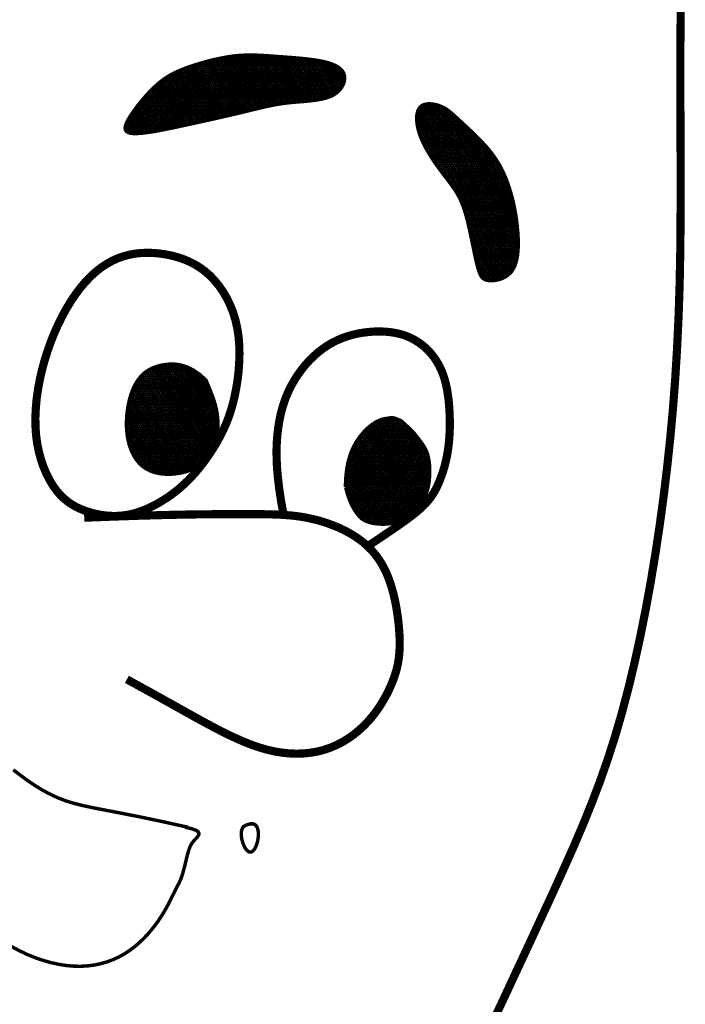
# Model space of a CAD drawing. Extents: x -2.9 to 5.6, y -8 to 3.
# Tile 132 of 140: x 4.283 to 4.47, y -6.162 to -5.885. Entities that reach past the tile are written whole.
import ezdxf

# ---------------------------------------------------------------- set-up
doc = ezdxf.new("R2010")
doc.units = 0
doc.header["$MEASUREMENT"] = 0
doc.layers.add('FACE', color=160, linetype='CONTINUOUS')
pattern_1 = [(360, (2.339882, -8.7632328), (3e-19, 0.00057574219), []), (60, (2.339882, -8.7632328), (-0.00049860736, 0.00028787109), []), (120, (2.339882, -8.7632328), (-0.00049860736, -0.00028787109), [])]

msp = doc.modelspace()

# ---------------------------------------------------------------- hatches: boundary and pattern name
at = {"layer": 'FACE', "linetype": 'Continuous'}
h = msp.add_hatch(dxfattribs=at)
h.set_pattern_fill('NET3', color=5, scale=0.004606, angle=360, style=0)
h.set_pattern_definition(pattern_1)
h.paths.add_polyline_path([(4.42282, -5.94291), (4.42262, -5.94122), (4.42237, -5.93958), (4.42208, -5.93797), (4.42175, -5.9364), (4.42138, -5.93488), (4.42098, -5.9334), (4.42054, -5.93198), (4.42007, -5.93062), (4.41957, -5.92932), (4.41903, -5.92807), (4.41845, -5.92686), (4.41782, -5.92569), (4.41714, -5.92455), (4.4164, -5.92344), (4.4156, -5.92234), (4.41473, -5.92125), (4.41378, -5.92016), (4.41278, -5.91908), (4.41175, -5.91802), (4.4107, -5.91699), (4.40966, -5.91599), (4.40865, -5.91504), (4.40769, -5.91415), (4.4068, -5.91333), (4.40599, -5.91258), (4.40526, -5.9119), (4.40458, -5.91129), (4.40393, -5.91074), (4.4033, -5.91026), (4.40266, -5.90983), (4.402, -5.90946), (4.4013, -5.90913), (4.40055, -5.90885), (4.39976, -5.90863), (4.39895, -5.90849), (4.39815, -5.90842), (4.39738, -5.90846), (4.39666, -5.90861), (4.39602, -5.90888), (4.39548, -5.90929), (4.39506, -5.90985), (4.39475, -5.91054), (4.39456, -5.91135), (4.39447, -5.91227), (4.3945, -5.91326), (4.39462, -5.91432), (4.39484, -5.91543), (4.39516, -5.91657), (4.39557, -5.91773), (4.39606, -5.91889), (4.39661, -5.92006), (4.39723, -5.92122), (4.39788, -5.92236), (4.39858, -5.92348), (4.39929, -5.92457), (4.40002, -5.92562), (4.40075, -5.92663), (4.40147, -5.9276), (4.40218, -5.92853), (4.40287, -5.92944), (4.40354, -5.93032), (4.40418, -5.93119), (4.40479, -5.93204), (4.40536, -5.93289), (4.40588, -5.93374), (4.40637, -5.93461), (4.40682, -5.93552), (4.40724, -5.93649), (4.40764, -5.93753), (4.40802, -5.93867), (4.40839, -5.93992), (4.40876, -5.9413), (4.40912, -5.94282), (4.40948, -5.94445), (4.40984, -5.94614), (4.4102, -5.94784), (4.41054, -5.94952), (4.41088, -5.95112), (4.4112, -5.9526), (4.41151, -5.95391), (4.41181, -5.95502), (4.41211, -5.95593), (4.41243, -5.95667), (4.41279, -5.95724), (4.4132, -5.95767), (4.41367, -5.95797), (4.41424, -5.95817), (4.41491, -5.95827), (4.41569, -5.95829), (4.41656, -5.95822), (4.41748, -5.95804), (4.41843, -5.95774), (4.41935, -5.95731), (4.42023, -5.95672), (4.42102, -5.95597), (4.4217, -5.95503), (4.42223, -5.95391), (4.42262, -5.95261), (4.42289, -5.95118), (4.42305, -5.94964), (4.42311, -5.94801), (4.42308, -5.94632), (4.42298, -5.94461)])
h.paths.add_polyline_path([(4.32904, -5.9145), (4.33127, -5.91402), (4.33348, -5.91353), (4.33565, -5.91305), (4.33777, -5.91258), (4.33983, -5.91211), (4.34181, -5.91166), (4.34372, -5.91121), (4.34553, -5.91078), (4.34724, -5.91036), (4.34886, -5.90996), (4.35042, -5.90959), (4.35193, -5.90924), (4.35342, -5.90892), (4.35492, -5.90863), (4.35642, -5.90839), (4.35797, -5.90818), (4.35958, -5.90802), (4.36121, -5.90788), (4.36285, -5.90775), (4.36446, -5.90759), (4.36602, -5.9074), (4.3675, -5.90715), (4.36887, -5.90683), (4.3701, -5.9064), (4.37117, -5.90586), (4.37207, -5.90521), (4.37281, -5.9045), (4.37339, -5.90373), (4.37381, -5.90293), (4.37407, -5.90212), (4.37418, -5.90133), (4.37414, -5.90058), (4.37394, -5.89988), (4.37359, -5.89924), (4.37309, -5.89866), (4.37244, -5.89813), (4.37163, -5.89766), (4.37068, -5.89724), (4.36957, -5.89686), (4.36831, -5.89654), (4.36691, -5.89626), (4.36538, -5.89602), (4.36376, -5.89581), (4.36207, -5.89563), (4.36034, -5.89548), (4.35861, -5.89534), (4.35689, -5.89521), (4.35522, -5.89509), (4.35362, -5.89497), (4.35207, -5.89486), (4.35057, -5.89477), (4.34909, -5.89471), (4.34763, -5.89468), (4.34615, -5.89471), (4.34464, -5.89479), (4.34309, -5.89493), (4.34149, -5.89515), (4.33985, -5.89544), (4.33819, -5.89578), (4.33653, -5.89617), (4.33489, -5.8966), (4.3333, -5.89705), (4.33177, -5.89753), (4.33032, -5.89801), (4.32898, -5.8985), (4.32773, -5.899), (4.32655, -5.89953), (4.32543, -5.9001), (4.32436, -5.90072), (4.32332, -5.9014), (4.3223, -5.90217), (4.32127, -5.90303), (4.32024, -5.90399), (4.3192, -5.90503), (4.31818, -5.90613), (4.31719, -5.90728), (4.31625, -5.90843), (4.31536, -5.90958), (4.31456, -5.9107), (4.31384, -5.91176), (4.31323, -5.91276), (4.31275, -5.91366), (4.31244, -5.91447), (4.31231, -5.91518), (4.31239, -5.91577), (4.31271, -5.91624), (4.31329, -5.91658), (4.31417, -5.91678), (4.31535, -5.91682), (4.31681, -5.91674), (4.3185, -5.91654), (4.32039, -5.91625), (4.32243, -5.91588), (4.32458, -5.91545), (4.32679, -5.91499)])
h = msp.add_hatch(dxfattribs=at)
h.set_pattern_fill('NET3', color=5, scale=0.004606, angle=360, style=0)
h.set_pattern_definition(pattern_1)
h.paths.add_polyline_path([(4.33507, -5.98629), (4.33548, -5.98723), (4.33589, -5.9882), (4.33629, -5.98919), (4.33667, -5.9902), (4.33704, -5.99119), (4.33737, -5.99217), (4.33766, -5.99313), (4.33791, -5.99404), (4.3381, -5.9949), (4.33824, -5.99572), (4.33834, -5.99648), (4.33841, -5.9972), (4.33844, -5.99788), (4.33845, -5.99851), (4.33845, -5.99911), (4.33843, -5.99966), (4.3384, -6.00018), (4.33836, -6.00067), (4.33831, -6.00113), (4.33826, -6.00158), (4.33818, -6.00201), (4.33809, -6.00244), (4.33797, -6.00287), (4.33784, -6.0033), (4.33768, -6.00374), (4.3375, -6.0042), (4.33731, -6.00466), (4.33709, -6.00512), (4.33687, -6.00558), (4.33663, -6.00604), (4.33639, -6.00649), (4.33615, -6.00694), (4.33591, -6.00737), (4.33566, -6.00778), (4.33542, -6.00818), (4.33518, -6.00855), (4.33494, -6.0089), (4.33471, -6.00922), (4.33448, -6.0095), (4.33425, -6.00974), (4.33403, -6.00994), (4.33382, -6.01011), (4.33359, -6.01025), (4.33337, -6.01038), (4.33313, -6.0105), (4.33289, -6.01061), (4.33262, -6.01073), (4.33234, -6.01087), (4.33204, -6.01102), (4.3317, -6.0112), (4.33134, -6.01139), (4.33093, -6.01158), (4.33048, -6.01178), (4.32997, -6.01197), (4.32941, -6.01216), (4.32879, -6.01234), (4.3281, -6.0125), (4.32736, -6.01263), (4.32657, -6.01274), (4.32574, -6.01282), (4.32489, -6.01286), (4.32402, -6.01286), (4.32314, -6.01281), (4.32228, -6.01271), (4.32142, -6.01256), (4.32059, -6.01235), (4.31978, -6.01207), (4.319, -6.01174), (4.31825, -6.01133), (4.31754, -6.01086), (4.31686, -6.01032), (4.31623, -6.0097), (4.31564, -6.009), (4.31511, -6.00823), (4.31462, -6.0074), (4.31418, -6.00651), (4.3138, -6.00556), (4.31347, -6.00457), (4.3132, -6.00353), (4.31298, -6.00246), (4.31283, -6.00135), (4.31273, -6.00023), (4.31268, -5.99908), (4.31269, -5.99793), (4.31274, -5.99678), (4.31285, -5.99564), (4.31299, -5.99452), (4.31318, -5.99341), (4.31341, -5.99234), (4.31367, -5.9913), (4.31398, -5.99029), (4.31433, -5.98933), (4.31472, -5.98841), (4.31516, -5.98755), (4.31563, -5.98673), (4.31616, -5.98597), (4.31673, -5.98528), (4.31735, -5.98464), (4.31804, -5.98406), (4.31879, -5.98355), (4.31963, -5.98309), (4.32055, -5.9827), (4.32158, -5.98236), (4.3227, -5.98209), (4.32394, -5.98189), (4.32528, -5.98179), (4.32672, -5.98186), (4.32825, -5.98213), (4.32986, -5.98266), (4.33154, -5.9835), (4.33328, -5.98469)])
edge = h.paths.add_edge_path()
edge.add_line((4.37439, -6.01651), (4.37442, -6.01567))
edge.add_line((4.37442, -6.01567), (4.37445, -6.01493))
edge.add_line((4.37445, -6.01493), (4.37449, -6.0143))
edge.add_line((4.37449, -6.0143), (4.37452, -6.01375))
edge.add_line((4.37452, -6.01375), (4.37456, -6.01327))
edge.add_line((4.37456, -6.01327), (4.3746, -6.01285))
edge.add_line((4.3746, -6.01285), (4.37464, -6.01248))
edge.add_line((4.37464, -6.01248), (4.37468, -6.01214))
edge.add_line((4.37468, -6.01214), (4.37472, -6.01182))
edge.add_line((4.37472, -6.01182), (4.37476, -6.01153))
edge.add_line((4.37476, -6.01153), (4.3748, -6.01125))
edge.add_line((4.3748, -6.01125), (4.37484, -6.01098))
edge.add_line((4.37484, -6.01098), (4.37489, -6.01072))
edge.add_line((4.37489, -6.01072), (4.37493, -6.01048))
edge.add_line((4.37493, -6.01048), (4.37498, -6.01024))
edge.add_line((4.37498, -6.01024), (4.37503, -6.01))
edge.add_line((4.37503, -6.01), (4.37507, -6.00977))
edge.add_line((4.37507, -6.00977), (4.37513, -6.00955))
edge.add_line((4.37513, -6.00955), (4.37518, -6.00932))
edge.add_line((4.37518, -6.00932), (4.37523, -6.0091))
edge.add_line((4.37523, -6.0091), (4.37529, -6.00889))
edge.add_line((4.37529, -6.00889), (4.37535, -6.00867))
edge.add_line((4.37535, -6.00867), (4.37541, -6.00846))
edge.add_line((4.37541, -6.00846), (4.37547, -6.00825))
edge.add_line((4.37547, -6.00825), (4.37553, -6.00804))
edge.add_line((4.37553, -6.00804), (4.37559, -6.00784))
edge.add_line((4.37559, -6.00784), (4.37566, -6.00764))
edge.add_line((4.37566, -6.00764), (4.37572, -6.00744))
edge.add_line((4.37572, -6.00744), (4.37579, -6.00725))
edge.add_line((4.37579, -6.00725), (4.37586, -6.00706))
edge.add_line((4.37586, -6.00706), (4.37593, -6.00687))
edge.add_line((4.37593, -6.00687), (4.376, -6.00668))
edge.add_line((4.376, -6.00668), (4.37608, -6.00649))
edge.add_line((4.37608, -6.00649), (4.37615, -6.00631))
edge.add_line((4.37615, -6.00631), (4.37623, -6.00613))
edge.add_line((4.37623, -6.00613), (4.3763, -6.00595))
edge.add_line((4.3763, -6.00595), (4.37638, -6.00578))
edge.add_line((4.37638, -6.00578), (4.37646, -6.00561))
edge.add_line((4.37646, -6.00561), (4.37654, -6.00543))
edge.add_line((4.37654, -6.00543), (4.37662, -6.00527))
edge.add_line((4.37662, -6.00527), (4.37671, -6.0051))
edge.add_line((4.37671, -6.0051), (4.37679, -6.00494))
edge.add_line((4.37679, -6.00494), (4.37687, -6.00477))
edge.add_line((4.37687, -6.00477), (4.37696, -6.00461))
edge.add_line((4.37696, -6.00461), (4.37705, -6.00446))
edge.add_line((4.37705, -6.00446), (4.37713, -6.0043))
edge.add_line((4.37713, -6.0043), (4.37722, -6.00415))
edge.add_line((4.37722, -6.00415), (4.37731, -6.00399))
edge.add_line((4.37731, -6.00399), (4.3774, -6.00384))
edge.add_line((4.3774, -6.00384), (4.37749, -6.0037))
edge.add_line((4.37749, -6.0037), (4.37758, -6.00355))
edge.add_line((4.37758, -6.00355), (4.37768, -6.0034))
edge.add_line((4.37768, -6.0034), (4.37777, -6.00326))
edge.add_line((4.37777, -6.00326), (4.37786, -6.00312))
edge.add_line((4.37786, -6.00312), (4.37796, -6.00298))
edge.add_line((4.37796, -6.00298), (4.37805, -6.00284))
edge.add_line((4.37805, -6.00284), (4.37815, -6.0027))
edge.add_line((4.37815, -6.0027), (4.37825, -6.00257))
edge.add_line((4.37825, -6.00257), (4.37834, -6.00244))
edge.add_line((4.37834, -6.00244), (4.37844, -6.0023))
edge.add_line((4.37844, -6.0023), (4.37854, -6.00217))
edge.add_line((4.37854, -6.00217), (4.37864, -6.00205))
edge.add_line((4.37864, -6.00205), (4.37874, -6.00192))
edge.add_line((4.37874, -6.00192), (4.37884, -6.00179))
edge.add_line((4.37884, -6.00179), (4.37894, -6.00167))
edge.add_line((4.37894, -6.00167), (4.37904, -6.00155))
edge.add_line((4.37904, -6.00155), (4.37914, -6.00143))
edge.add_line((4.37914, -6.00143), (4.37924, -6.00131))
edge.add_line((4.37924, -6.00131), (4.37934, -6.00119))
edge.add_line((4.37934, -6.00119), (4.37945, -6.00107))
edge.add_line((4.37945, -6.00107), (4.37955, -6.00096))
edge.add_line((4.37955, -6.00096), (4.37965, -6.00085))
edge.add_line((4.37965, -6.00085), (4.37976, -6.00073))
edge.add_line((4.37976, -6.00073), (4.37986, -6.00062))
edge.add_line((4.37986, -6.00062), (4.37997, -6.00052))
edge.add_line((4.37997, -6.00052), (4.38007, -6.00041))
edge.add_line((4.38007, -6.00041), (4.38018, -6.00031))
edge.add_line((4.38018, -6.00031), (4.38028, -6.0002))
edge.add_line((4.38028, -6.0002), (4.38039, -6.0001))
edge.add_line((4.38039, -6.0001), (4.38049, -6))
edge.add_line((4.38049, -6), (4.3806, -5.9999))
edge.add_line((4.3806, -5.9999), (4.3807, -5.99981))
edge.add_line((4.3807, -5.99981), (4.38081, -5.99971))
edge.add_line((4.38081, -5.99971), (4.38092, -5.99962))
edge.add_line((4.38092, -5.99962), (4.38102, -5.99953))
edge.add_line((4.38102, -5.99953), (4.38113, -5.99944))
edge.add_line((4.38113, -5.99944), (4.38124, -5.99935))
edge.add_line((4.38124, -5.99935), (4.38134, -5.99926))
edge.add_line((4.38134, -5.99926), (4.38145, -5.99917))
edge.add_line((4.38145, -5.99917), (4.38156, -5.99909))
edge.add_line((4.38156, -5.99909), (4.38167, -5.99901))
edge.add_line((4.38167, -5.99901), (4.38177, -5.99893))
edge.add_line((4.38177, -5.99893), (4.38188, -5.99885))
edge.add_line((4.38188, -5.99885), (4.38199, -5.99877))
edge.add_line((4.38199, -5.99877), (4.38209, -5.9987))
edge.add_line((4.38209, -5.9987), (4.3822, -5.99863))
edge.add_line((4.3822, -5.99863), (4.38231, -5.99855))
edge.add_line((4.38231, -5.99855), (4.38242, -5.99848))
edge.add_line((4.38242, -5.99848), (4.38252, -5.99842))
edge.add_line((4.38252, -5.99842), (4.38263, -5.99835))
edge.add_line((4.38263, -5.99835), (4.38274, -5.99829))
edge.add_line((4.38274, -5.99829), (4.38284, -5.99822))
edge.add_line((4.38284, -5.99822), (4.38295, -5.99816))
edge.add_line((4.38295, -5.99816), (4.38306, -5.9981))
edge.add_line((4.38306, -5.9981), (4.38316, -5.99804))
edge.add_line((4.38316, -5.99804), (4.38327, -5.99799))
edge.add_line((4.38327, -5.99799), (4.38337, -5.99793))
edge.add_line((4.38337, -5.99793), (4.38348, -5.99788))
edge.add_line((4.38348, -5.99788), (4.38358, -5.99783))
edge.add_line((4.38358, -5.99783), (4.38369, -5.99778))
edge.add_line((4.38369, -5.99778), (4.38379, -5.99773))
edge.add_line((4.38379, -5.99773), (4.38389, -5.99769))
edge.add_line((4.38389, -5.99769), (4.384, -5.99764))
edge.add_line((4.384, -5.99764), (4.3841, -5.9976))
edge.add_line((4.3841, -5.9976), (4.3842, -5.99756))
edge.add_line((4.3842, -5.99756), (4.38431, -5.99752))
edge.add_line((4.38431, -5.99752), (4.38441, -5.99749))
edge.add_line((4.38441, -5.99749), (4.38451, -5.99745))
edge.add_line((4.38451, -5.99745), (4.38461, -5.99742))
edge.add_line((4.38461, -5.99742), (4.38471, -5.99739))
edge.add_line((4.38471, -5.99739), (4.38481, -5.99736))
edge.add_line((4.38481, -5.99736), (4.38491, -5.99733))
edge.add_line((4.38491, -5.99733), (4.38501, -5.9973))
edge.add_line((4.38501, -5.9973), (4.38511, -5.99728))
edge.add_line((4.38511, -5.99728), (4.38521, -5.99726))
edge.add_line((4.38521, -5.99726), (4.38531, -5.99724))
edge.add_line((4.38531, -5.99724), (4.3854, -5.99722))
edge.add_line((4.3854, -5.99722), (4.3855, -5.9972))
edge.add_line((4.3855, -5.9972), (4.3856, -5.99718))
edge.add_line((4.3856, -5.99718), (4.38569, -5.99717))
edge.add_line((4.38569, -5.99717), (4.38579, -5.99715))
edge.add_line((4.38579, -5.99715), (4.38588, -5.99714))
edge.add_line((4.38588, -5.99714), (4.38597, -5.99713))
edge.add_line((4.38597, -5.99713), (4.38607, -5.99711))
edge.add_line((4.38607, -5.99711), (4.38616, -5.9971))
edge.add_line((4.38616, -5.9971), (4.38625, -5.99709))
edge.add_line((4.38625, -5.99709), (4.38633, -5.99707))
edge.add_line((4.38633, -5.99707), (4.38642, -5.99705))
edge.add_line((4.38642, -5.99705), (4.38651, -5.99704))
edge.add_line((4.38651, -5.99704), (4.38659, -5.99702))
edge.add_line((4.38659, -5.99702), (4.38668, -5.997))
edge.add_line((4.38668, -5.997), (4.38677, -5.99699))
edge.add_line((4.38677, -5.99699), (4.38685, -5.99698))
edge.add_line((4.38685, -5.99698), (4.38694, -5.99696))
edge.add_line((4.38694, -5.99696), (4.38702, -5.99696))
edge.add_line((4.38702, -5.99696), (4.38711, -5.99695))
edge.add_line((4.38711, -5.99695), (4.3872, -5.99695))
edge.add_line((4.3872, -5.99695), (4.38729, -5.99694))
edge.add_line((4.38729, -5.99694), (4.38738, -5.99694))
edge.add_line((4.38738, -5.99694), (4.38747, -5.99695))
edge.add_line((4.38747, -5.99695), (4.38756, -5.99695))
edge.add_line((4.38756, -5.99695), (4.38765, -5.99696))
edge.add_line((4.38765, -5.99696), (4.38774, -5.99696))
edge.add_line((4.38774, -5.99696), (4.38784, -5.99697))
edge.add_line((4.38784, -5.99697), (4.38793, -5.99699))
edge.add_line((4.38793, -5.99699), (4.38802, -5.997))
edge.add_line((4.38802, -5.997), (4.38811, -5.99701))
edge.add_line((4.38811, -5.99701), (4.3882, -5.99703))
edge.add_line((4.3882, -5.99703), (4.38828, -5.99705))
edge.add_line((4.38828, -5.99705), (4.38836, -5.99707))
edge.add_line((4.38836, -5.99707), (4.38844, -5.9971))
edge.add_line((4.38844, -5.9971), (4.38851, -5.99713))
edge.add_line((4.38851, -5.99713), (4.38858, -5.99716))
edge.add_line((4.38858, -5.99716), (4.38865, -5.99719))
edge.add_line((4.38865, -5.99719), (4.38872, -5.99722))
edge.add_line((4.38872, -5.99722), (4.38878, -5.99725))
edge.add_line((4.38878, -5.99725), (4.38885, -5.99728))
edge.add_line((4.38885, -5.99728), (4.38891, -5.9973))
edge.add_line((4.38891, -5.9973), (4.38898, -5.99733))
edge.add_line((4.38898, -5.99733), (4.38904, -5.99736))
edge.add_line((4.38904, -5.99736), (4.38911, -5.99738))
edge.add_line((4.38911, -5.99738), (4.38918, -5.9974))
edge.add_line((4.38918, -5.9974), (4.38925, -5.99743))
edge.add_line((4.38925, -5.99743), (4.38932, -5.99746))
edge.add_line((4.38932, -5.99746), (4.38939, -5.99748))
edge.add_line((4.38939, -5.99748), (4.38947, -5.99751))
edge.add_line((4.38947, -5.99751), (4.38955, -5.99755))
edge.add_line((4.38955, -5.99755), (4.38962, -5.99758))
edge.add_line((4.38962, -5.99758), (4.3897, -5.99762))
edge.add_line((4.3897, -5.99762), (4.38978, -5.99766))
edge.add_line((4.38978, -5.99766), (4.38986, -5.9977))
edge.add_line((4.38986, -5.9977), (4.38994, -5.99774))
edge.add_line((4.38994, -5.99774), (4.39002, -5.99779))
edge.add_line((4.39002, -5.99779), (4.3901, -5.99784))
edge.add_line((4.3901, -5.99784), (4.39018, -5.99789))
edge.add_line((4.39018, -5.99789), (4.39026, -5.99795))
edge.add_line((4.39026, -5.99795), (4.39033, -5.99801))
edge.add_line((4.39033, -5.99801), (4.39041, -5.99806))
edge.add_line((4.39041, -5.99806), (4.39048, -5.99812))
edge.add_line((4.39048, -5.99812), (4.39055, -5.99818))
edge.add_line((4.39055, -5.99818), (4.39062, -5.99825))
edge.add_line((4.39062, -5.99825), (4.39069, -5.99831))
edge.add_line((4.39069, -5.99831), (4.39076, -5.99837))
edge.add_line((4.39076, -5.99837), (4.39083, -5.99843))
edge.add_line((4.39083, -5.99843), (4.39089, -5.99849))
edge.add_line((4.39089, -5.99849), (4.39096, -5.99856))
edge.add_line((4.39096, -5.99856), (4.39103, -5.99862))
edge.add_line((4.39103, -5.99862), (4.39109, -5.99868))
edge.add_line((4.39109, -5.99868), (4.39116, -5.99875))
edge.add_line((4.39116, -5.99875), (4.39123, -5.99882))
edge.add_line((4.39123, -5.99882), (4.39131, -5.99889))
edge.add_line((4.39131, -5.99889), (4.39138, -5.99896))
edge.add_line((4.39138, -5.99896), (4.39146, -5.99904))
edge.add_line((4.39146, -5.99904), (4.39155, -5.99912))
edge.add_line((4.39155, -5.99912), (4.39165, -5.9992))
edge.add_line((4.39165, -5.9992), (4.39175, -5.9993))
edge.add_line((4.39175, -5.9993), (4.39187, -5.9994))
edge.add_line((4.39187, -5.9994), (4.39199, -5.99951))
edge.add_line((4.39199, -5.99951), (4.39213, -5.99963))
edge.add_line((4.39213, -5.99963), (4.39227, -5.99976))
edge.add_line((4.39227, -5.99976), (4.39243, -5.99991))
edge.add_line((4.39243, -5.99991), (4.39259, -6.00006))
edge.add_line((4.39259, -6.00006), (4.39276, -6.00022))
edge.add_line((4.39276, -6.00022), (4.39294, -6.00039))
edge.add_line((4.39294, -6.00039), (4.39312, -6.00058))
edge.add_line((4.39312, -6.00058), (4.3933, -6.00077))
edge.add_line((4.3933, -6.00077), (4.39348, -6.00097))
edge.add_line((4.39348, -6.00097), (4.39367, -6.00118))
edge.add_line((4.39367, -6.00118), (4.39386, -6.00141))
edge.add_line((4.39386, -6.00141), (4.39405, -6.00165))
edge.add_line((4.39405, -6.00165), (4.39426, -6.0019))
edge.add_line((4.39426, -6.0019), (4.39447, -6.00217))
edge.add_line((4.39447, -6.00217), (4.39469, -6.00246))
edge.add_line((4.39469, -6.00246), (4.39492, -6.00276))
edge.add_line((4.39492, -6.00276), (4.39517, -6.00308))
edge.add_line((4.39517, -6.00308), (4.39542, -6.00342))
edge.add_line((4.39542, -6.00342), (4.39568, -6.00377))
edge.add_line((4.39568, -6.00377), (4.39594, -6.00413))
edge.add_line((4.39594, -6.00413), (4.39619, -6.0045))
edge.add_line((4.39619, -6.0045), (4.39643, -6.00487))
edge.add_line((4.39643, -6.00487), (4.39666, -6.00524))
edge.add_line((4.39666, -6.00524), (4.39686, -6.00561))
edge.add_line((4.39686, -6.00561), (4.39705, -6.00597))
edge.add_line((4.39705, -6.00597), (4.39721, -6.00633))
edge.add_line((4.39721, -6.00633), (4.39735, -6.00669))
edge.add_line((4.39735, -6.00669), (4.39747, -6.00704))
edge.add_line((4.39747, -6.00704), (4.39758, -6.00739))
edge.add_line((4.39758, -6.00739), (4.39768, -6.00775))
edge.add_line((4.39768, -6.00775), (4.39776, -6.00811))
edge.add_line((4.39776, -6.00811), (4.39784, -6.00847))
edge.add_line((4.39784, -6.00847), (4.39791, -6.00884))
edge.add_line((4.39791, -6.00884), (4.39797, -6.00922))
edge.add_line((4.39797, -6.00922), (4.39803, -6.00961))
edge.add_line((4.39803, -6.00961), (4.39807, -6.01002))
edge.add_line((4.39807, -6.01002), (4.39811, -6.01045))
edge.add_line((4.39811, -6.01045), (4.39814, -6.01091))
edge.add_line((4.39814, -6.01091), (4.39816, -6.01139))
edge.add_line((4.39816, -6.01139), (4.39816, -6.01191))
edge.add_line((4.39816, -6.01191), (4.39816, -6.01247))
edge.add_line((4.39816, -6.01247), (4.39814, -6.01305))
edge.add_line((4.39814, -6.01305), (4.3981, -6.01365))
edge.add_line((4.3981, -6.01365), (4.39805, -6.01428))
edge.add_line((4.39805, -6.01428), (4.39798, -6.01491))
edge.add_line((4.39798, -6.01491), (4.39789, -6.01554))
edge.add_line((4.39789, -6.01554), (4.39778, -6.01617))
edge.add_line((4.39778, -6.01617), (4.39764, -6.01679))
edge.add_line((4.39764, -6.01679), (4.39748, -6.01739))
edge.add_line((4.39748, -6.01739), (4.3973, -6.01797))
edge.add_line((4.3973, -6.01797), (4.39709, -6.01853))
edge.add_line((4.39709, -6.01853), (4.39686, -6.01907))
edge.add_line((4.39686, -6.01907), (4.39661, -6.01959))
edge.add_line((4.39661, -6.01959), (4.39633, -6.02008))
edge.add_line((4.39633, -6.02008), (4.39602, -6.02056))
edge.add_line((4.39602, -6.02056), (4.39569, -6.02101))
edge.add_line((4.39569, -6.02101), (4.39534, -6.02144))
edge.add_line((4.39534, -6.02144), (4.39496, -6.02184))
edge.add_line((4.39496, -6.02184), (4.39457, -6.02223))
edge.add_line((4.39457, -6.02223), (4.39416, -6.0226))
edge.add_line((4.39416, -6.0226), (4.39374, -6.02296))
edge.add_line((4.39374, -6.02296), (4.39331, -6.02331))
edge.add_line((4.39331, -6.02331), (4.39288, -6.02366))
edge.add_line((4.39288, -6.02366), (4.39244, -6.024))
edge.add_line((4.39244, -6.024), (4.392, -6.02434))
edge.add_line((4.392, -6.02434), (4.39156, -6.02467))
edge.add_line((4.39156, -6.02467), (4.39111, -6.025))
edge.add_line((4.39111, -6.025), (4.39066, -6.02531))
edge.add_line((4.39066, -6.02531), (4.3902, -6.02561))
edge.add_line((4.3902, -6.02561), (4.38972, -6.02588))
edge.add_line((4.38972, -6.02588), (4.38924, -6.02612))
edge.add_line((4.38924, -6.02612), (4.38873, -6.02634))
edge.add_line((4.38873, -6.02634), (4.38821, -6.02651))
edge.add_line((4.38821, -6.02651), (4.38768, -6.02666))
edge.add_line((4.38768, -6.02666), (4.38713, -6.02677))
edge.add_line((4.38713, -6.02677), (4.38657, -6.02685))
edge.add_line((4.38657, -6.02685), (4.38601, -6.0269))
edge.add_line((4.38601, -6.0269), (4.38544, -6.02693))
edge.add_line((4.38544, -6.02693), (4.38487, -6.02694))
edge.add_line((4.38487, -6.02694), (4.38431, -6.02692))
edge.add_line((4.38431, -6.02692), (4.38375, -6.02689))
edge.add_line((4.38375, -6.02689), (4.38321, -6.02684))
edge.add_line((4.38321, -6.02684), (4.38267, -6.02677))
edge.add_line((4.38267, -6.02677), (4.38215, -6.02668))
edge.add_line((4.38215, -6.02668), (4.38165, -6.02657))
edge.add_line((4.38165, -6.02657), (4.38116, -6.02645))
edge.add_line((4.38116, -6.02645), (4.38071, -6.0263))
edge.add_line((4.38071, -6.0263), (4.38028, -6.02614))
edge.add_line((4.38028, -6.02614), (4.37988, -6.02596))
edge.add_line((4.37988, -6.02596), (4.3795, -6.02576))
edge.add_line((4.3795, -6.02576), (4.37914, -6.02552))
edge.add_line((4.37914, -6.02552), (4.3788, -6.02524))
edge.add_line((4.3788, -6.02524), (4.37846, -6.02493))
edge.add_line((4.37846, -6.02493), (4.37812, -6.02456))
edge.add_line((4.37812, -6.02456), (4.37777, -6.02413))
edge.add_line((4.37777, -6.02413), (4.37742, -6.02364))
edge.add_line((4.37742, -6.02364), (4.37704, -6.02308))
edge.add_line((4.37704, -6.02308), (4.37666, -6.02244))
edge.add_line((4.37666, -6.02244), (4.37627, -6.02172))
edge.add_line((4.37627, -6.02172), (4.37588, -6.02091))
edge.add_line((4.37588, -6.02091), (4.3755, -6.02))
edge.add_line((4.3755, -6.02), (4.37514, -6.01898))
edge.add_line((4.37514, -6.01898), (4.3748, -6.01784))
edge.add_line((4.3748, -6.01784), (4.37449, -6.01659))

# ---------------------------------------------------------------- linework, layer by layer
at = {"layer": 'FACE', "color": 5}
for points, const_width in [([(4.46903, -5.87539), (4.46887, -5.88387), (4.46879, -5.89273), (4.46878, -5.90192), (4.46881, -5.91135), (4.46885, -5.92093), (4.46887, -5.9306), (4.46885, -5.94025), (4.46877, -5.94982), (4.46859, -5.95921), (4.46829, -5.96836), (4.46787, -5.97728), (4.46734, -5.98599), (4.46669, -5.99452), (4.46592, -6.00288), (4.46504, -6.01112), (4.46406, -6.01924), (4.46296, -6.02728), (4.46176, -6.03524), (4.46046, -6.04312), (4.45904, -6.05088), (4.45753, -6.05848), (4.4559, -6.0659), (4.45417, -6.07312), (4.45233, -6.08008), (4.45039, -6.08678), (4.44833, -6.09319), (4.44616, -6.0994), (4.44385, -6.10548), (4.4414, -6.11155), (4.43878, -6.11769), (4.43598, -6.12399), (4.433, -6.13056), (4.4298, -6.13747), (4.42642, -6.14477), (4.42296, -6.15221), (4.41957, -6.15947), (4.4164, -6.16626)], 0.0023), ([(4.35696, -6.02432), (4.35627, -6.02047), (4.35574, -6.01699), (4.35537, -6.01384), (4.35512, -6.011), (4.355, -6.00841), (4.35498, -6.00602), (4.35506, -6.00381), (4.35522, -6.00173), (4.35546, -5.99973), (4.35577, -5.99782), (4.35615, -5.99597), (4.35661, -5.9942), (4.35715, -5.99249), (4.35776, -5.99084), (4.35846, -5.98925), (4.35924, -5.9877), (4.3601, -5.9862), (4.36104, -5.98474), (4.36206, -5.98335), (4.36313, -5.98202), (4.36427, -5.98076), (4.36546, -5.97959), (4.36669, -5.9785), (4.36797, -5.97751), (4.36928, -5.97661), (4.37062, -5.97582), (4.372, -5.97512), (4.3734, -5.97452), (4.37484, -5.974), (4.37631, -5.97357), (4.37781, -5.97322), (4.37933, -5.97295), (4.38089, -5.97276), (4.38246, -5.97264), (4.38403, -5.97261), (4.3856, -5.97266), (4.38714, -5.97281), (4.38866, -5.97306), (4.39012, -5.97342), (4.39153, -5.97388), (4.39287, -5.97445), (4.39413, -5.97513), (4.39532, -5.9759), (4.39644, -5.97676), (4.39747, -5.9777), (4.39841, -5.97871), (4.39928, -5.97978), (4.40005, -5.98091), (4.40073, -5.98209), (4.40133, -5.98331), (4.40185, -5.98458), (4.40229, -5.9859), (4.40267, -5.98728), (4.40299, -5.98871), (4.40324, -5.9902), (4.40345, -5.99174), (4.40361, -5.99335), (4.40372, -5.99499), (4.40379, -5.99667), (4.40382, -5.99835), (4.4038, -6.00003), (4.40373, -6.00168), (4.40362, -6.00329), (4.40346, -6.00484), (4.40325, -6.00632), (4.40301, -6.00772), (4.40273, -6.00906), (4.40241, -6.01033), (4.40206, -6.01155), (4.40169, -6.0127), (4.40129, -6.01381), (4.40088, -6.01486), (4.40044, -6.01587), (4.39998, -6.01685), (4.39946, -6.01779), (4.39889, -6.01872), (4.39823, -6.01965), (4.39748, -6.02057), (4.39662, -6.02151), (4.39563, -6.02246), (4.39449, -6.02345), (4.39319, -6.0245), (4.3917, -6.02562), (4.39, -6.02683), (4.38806, -6.02818), (4.38588, -6.02966), (4.38341, -6.03132), (4.38065, -6.03316)], 0.0023), ([(4.33507, -5.98629), (4.33548, -5.98723), (4.33589, -5.9882), (4.33629, -5.98919), (4.33667, -5.9902), (4.33704, -5.99119), (4.33737, -5.99217), (4.33766, -5.99313), (4.33791, -5.99404), (4.3381, -5.9949), (4.33824, -5.99572), (4.33834, -5.99648), (4.33841, -5.9972), (4.33844, -5.99788), (4.33845, -5.99851), (4.33845, -5.99911), (4.33843, -5.99966), (4.3384, -6.00018), (4.33836, -6.00067), (4.33831, -6.00113), (4.33826, -6.00158), (4.33818, -6.00201), (4.33809, -6.00244), (4.33797, -6.00287), (4.33784, -6.0033), (4.33768, -6.00374), (4.3375, -6.0042), (4.33731, -6.00466), (4.33709, -6.00512), (4.33687, -6.00558), (4.33663, -6.00604), (4.33639, -6.00649), (4.33615, -6.00694), (4.33591, -6.00737), (4.33566, -6.00778), (4.33542, -6.00818), (4.33518, -6.00855), (4.33494, -6.0089), (4.33471, -6.00922), (4.33448, -6.0095), (4.33425, -6.00974), (4.33403, -6.00994), (4.33382, -6.01011), (4.33359, -6.01025), (4.33337, -6.01038), (4.33313, -6.0105), (4.33289, -6.01061), (4.33262, -6.01073), (4.33234, -6.01087), (4.33204, -6.01102), (4.3317, -6.0112), (4.33134, -6.01139), (4.33093, -6.01158), (4.33048, -6.01178), (4.32997, -6.01197), (4.32941, -6.01216), (4.32879, -6.01234), (4.3281, -6.0125), (4.32736, -6.01263), (4.32657, -6.01274), (4.32574, -6.01282), (4.32489, -6.01286), (4.32402, -6.01286), (4.32314, -6.01281), (4.32228, -6.01271), (4.32142, -6.01256), (4.32059, -6.01235), (4.31978, -6.01207), (4.319, -6.01174), (4.31825, -6.01133), (4.31754, -6.01086), (4.31686, -6.01032), (4.31623, -6.0097), (4.31564, -6.009), (4.31511, -6.00823), (4.31462, -6.0074), (4.31418, -6.00651), (4.3138, -6.00556), (4.31347, -6.00457), (4.3132, -6.00353), (4.31298, -6.00246), (4.31283, -6.00135), (4.31273, -6.00023), (4.31268, -5.99908), (4.31269, -5.99793), (4.31274, -5.99678), (4.31285, -5.99564), (4.31299, -5.99452), (4.31318, -5.99341), (4.31341, -5.99234), (4.31367, -5.9913), (4.31398, -5.99029), (4.31433, -5.98933), (4.31472, -5.98841), (4.31516, -5.98755), (4.31563, -5.98673), (4.31616, -5.98597), (4.31673, -5.98528), (4.31735, -5.98464), (4.31804, -5.98406), (4.31879, -5.98355), (4.31963, -5.98309), (4.32055, -5.9827), (4.32158, -5.98236), (4.3227, -5.98209), (4.32394, -5.98189), (4.32528, -5.98179), (4.32672, -5.98186), (4.32825, -5.98213), (4.32986, -5.98266), (4.33154, -5.9835), (4.33328, -5.98469), (4.33507, -5.98629)], 0.000969), ([(4.37439, -6.01651), (4.37442, -6.01567), (4.37445, -6.01493), (4.37449, -6.0143), (4.37452, -6.01375), (4.37456, -6.01327), (4.3746, -6.01285), (4.37464, -6.01248), (4.37468, -6.01214), (4.37472, -6.01182), (4.37476, -6.01153), (4.3748, -6.01125), (4.37484, -6.01098), (4.37489, -6.01072), (4.37493, -6.01048), (4.37498, -6.01024), (4.37503, -6.01), (4.37507, -6.00977), (4.37513, -6.00955), (4.37518, -6.00932), (4.37523, -6.0091), (4.37529, -6.00889), (4.37535, -6.00867), (4.37541, -6.00846), (4.37547, -6.00825), (4.37553, -6.00804), (4.37559, -6.00784), (4.37566, -6.00764), (4.37572, -6.00744), (4.37579, -6.00725), (4.37586, -6.00706), (4.37593, -6.00687), (4.376, -6.00668), (4.37608, -6.00649), (4.37615, -6.00631), (4.37623, -6.00613), (4.3763, -6.00595), (4.37638, -6.00578), (4.37646, -6.00561), (4.37654, -6.00543), (4.37662, -6.00527), (4.37671, -6.0051), (4.37679, -6.00494), (4.37687, -6.00477), (4.37696, -6.00461), (4.37705, -6.00446), (4.37713, -6.0043), (4.37722, -6.00415), (4.37731, -6.00399), (4.3774, -6.00384), (4.37749, -6.0037), (4.37758, -6.00355), (4.37768, -6.0034), (4.37777, -6.00326), (4.37786, -6.00312), (4.37796, -6.00298), (4.37805, -6.00284), (4.37815, -6.0027), (4.37825, -6.00257), (4.37834, -6.00244), (4.37844, -6.0023), (4.37854, -6.00217), (4.37864, -6.00205), (4.37874, -6.00192), (4.37884, -6.00179), (4.37894, -6.00167), (4.37904, -6.00155), (4.37914, -6.00143), (4.37924, -6.00131), (4.37934, -6.00119), (4.37945, -6.00107), (4.37955, -6.00096), (4.37965, -6.00085), (4.37976, -6.00073), (4.37986, -6.00062), (4.37997, -6.00052), (4.38007, -6.00041), (4.38018, -6.00031), (4.38028, -6.0002), (4.38039, -6.0001), (4.38049, -6), (4.3806, -5.9999), (4.3807, -5.99981), (4.38081, -5.99971), (4.38092, -5.99962), (4.38102, -5.99953), (4.38113, -5.99944), (4.38124, -5.99935), (4.38134, -5.99926), (4.38145, -5.99917), (4.38156, -5.99909), (4.38167, -5.99901), (4.38177, -5.99893), (4.38188, -5.99885), (4.38199, -5.99877), (4.38209, -5.9987), (4.3822, -5.99863), (4.38231, -5.99855), (4.38242, -5.99848), (4.38252, -5.99842), (4.38263, -5.99835), (4.38274, -5.99829), (4.38284, -5.99822), (4.38295, -5.99816), (4.38306, -5.9981), (4.38316, -5.99804), (4.38327, -5.99799), (4.38337, -5.99793), (4.38348, -5.99788), (4.38358, -5.99783), (4.38369, -5.99778), (4.38379, -5.99773), (4.38389, -5.99769), (4.384, -5.99764), (4.3841, -5.9976), (4.3842, -5.99756), (4.38431, -5.99752), (4.38441, -5.99749), (4.38451, -5.99745), (4.38461, -5.99742), (4.38471, -5.99739), (4.38481, -5.99736), (4.38491, -5.99733), (4.38501, -5.9973), (4.38511, -5.99728), (4.38521, -5.99726), (4.38531, -5.99724), (4.3854, -5.99722), (4.3855, -5.9972), (4.3856, -5.99718), (4.38569, -5.99717), (4.38579, -5.99715), (4.38588, -5.99714), (4.38597, -5.99713), (4.38607, -5.99711), (4.38616, -5.9971), (4.38625, -5.99709), (4.38633, -5.99707), (4.38642, -5.99705), (4.38651, -5.99704), (4.38659, -5.99702), (4.38668, -5.997), (4.38677, -5.99699), (4.38685, -5.99698), (4.38694, -5.99696), (4.38702, -5.99696), (4.38711, -5.99695), (4.3872, -5.99695), (4.38729, -5.99694), (4.38738, -5.99694), (4.38747, -5.99695), (4.38756, -5.99695), (4.38765, -5.99696), (4.38774, -5.99696), (4.38784, -5.99697), (4.38793, -5.99699), (4.38802, -5.997), (4.38811, -5.99701), (4.3882, -5.99703), (4.38828, -5.99705), (4.38836, -5.99707), (4.38844, -5.9971), (4.38851, -5.99713), (4.38858, -5.99716), (4.38865, -5.99719), (4.38872, -5.99722), (4.38878, -5.99725), (4.38885, -5.99728), (4.38891, -5.9973), (4.38898, -5.99733), (4.38904, -5.99736), (4.38911, -5.99738), (4.38918, -5.9974), (4.38925, -5.99743), (4.38932, -5.99746), (4.38939, -5.99748), (4.38947, -5.99751), (4.38955, -5.99755), (4.38962, -5.99758), (4.3897, -5.99762), (4.38978, -5.99766), (4.38986, -5.9977), (4.38994, -5.99774), (4.39002, -5.99779), (4.3901, -5.99784), (4.39018, -5.99789), (4.39026, -5.99795), (4.39033, -5.99801), (4.39041, -5.99806), (4.39048, -5.99812), (4.39055, -5.99818), (4.39062, -5.99825), (4.39069, -5.99831), (4.39076, -5.99837), (4.39083, -5.99843), (4.39089, -5.99849), (4.39096, -5.99856), (4.39103, -5.99862), (4.39109, -5.99868), (4.39116, -5.99875), (4.39123, -5.99882), (4.39131, -5.99889), (4.39138, -5.99896), (4.39146, -5.99904), (4.39155, -5.99912), (4.39165, -5.9992), (4.39175, -5.9993), (4.39187, -5.9994), (4.39199, -5.99951), (4.39213, -5.99963), (4.39227, -5.99976), (4.39243, -5.99991), (4.39259, -6.00006), (4.39276, -6.00022), (4.39294, -6.00039), (4.39312, -6.00058), (4.3933, -6.00077), (4.39348, -6.00097), (4.39367, -6.00118), (4.39386, -6.00141), (4.39405, -6.00165), (4.39426, -6.0019), (4.39447, -6.00217), (4.39469, -6.00246), (4.39492, -6.00276), (4.39517, -6.00308), (4.39542, -6.00342), (4.39568, -6.00377), (4.39594, -6.00413), (4.39619, -6.0045), (4.39643, -6.00487), (4.39666, -6.00524), (4.39686, -6.00561), (4.39705, -6.00597), (4.39721, -6.00633), (4.39735, -6.00669), (4.39747, -6.00704), (4.39758, -6.00739), (4.39768, -6.00775), (4.39776, -6.00811), (4.39784, -6.00847), (4.39791, -6.00884), (4.39797, -6.00922), (4.39803, -6.00961), (4.39807, -6.01002), (4.39811, -6.01045), (4.39814, -6.01091), (4.39816, -6.01139), (4.39816, -6.01191), (4.39816, -6.01247), (4.39814, -6.01305), (4.3981, -6.01365), (4.39805, -6.01428), (4.39798, -6.01491), (4.39789, -6.01554), (4.39778, -6.01617), (4.39764, -6.01679), (4.39748, -6.01739), (4.3973, -6.01797), (4.39709, -6.01853), (4.39686, -6.01907), (4.39661, -6.01959), (4.39633, -6.02008), (4.39602, -6.02056), (4.39569, -6.02101), (4.39534, -6.02144), (4.39496, -6.02184), (4.39457, -6.02223), (4.39416, -6.0226), (4.39374, -6.02296), (4.39331, -6.02331), (4.39288, -6.02366), (4.39244, -6.024), (4.392, -6.02434), (4.39156, -6.02467), (4.39111, -6.025), (4.39066, -6.02531), (4.3902, -6.02561), (4.38972, -6.02588), (4.38924, -6.02612), (4.38873, -6.02634), (4.38821, -6.02651), (4.38768, -6.02666), (4.38713, -6.02677), (4.38657, -6.02685), (4.38601, -6.0269), (4.38544, -6.02693), (4.38487, -6.02694), (4.38431, -6.02692), (4.38375, -6.02689), (4.38321, -6.02684), (4.38267, -6.02677), (4.38215, -6.02668), (4.38165, -6.02657), (4.38116, -6.02645), (4.38071, -6.0263), (4.38028, -6.02614), (4.37988, -6.02596), (4.3795, -6.02576), (4.37914, -6.02552), (4.3788, -6.02524), (4.37846, -6.02493), (4.37812, -6.02456), (4.37777, -6.02413), (4.37742, -6.02364), (4.37704, -6.02308), (4.37666, -6.02244), (4.37627, -6.02172), (4.37588, -6.02091), (4.3755, -6.02), (4.37514, -6.01898), (4.3748, -6.01784), (4.37449, -6.01659)], 0.000969), ([(4.30078, -6.02512), (4.30939, -6.02479), (4.31687, -6.02454), (4.32333, -6.02436), (4.3289, -6.02424), (4.3337, -6.02417), (4.33785, -6.02413), (4.34148, -6.02411), (4.3447, -6.02411), (4.34763, -6.02411), (4.35031, -6.02412), (4.35278, -6.02416), (4.35508, -6.02422), (4.35723, -6.02434), (4.35929, -6.02451), (4.36127, -6.02475), (4.36321, -6.02507), (4.36515, -6.02548), (4.36708, -6.02597), (4.36897, -6.02656), (4.37083, -6.02723), (4.37264, -6.02798), (4.37438, -6.02881), (4.37604, -6.02973), (4.3776, -6.03072), (4.37907, -6.03179), (4.38043, -6.03294), (4.38168, -6.03418), (4.38284, -6.03553), (4.3839, -6.03697), (4.38486, -6.03854), (4.38573, -6.04022), (4.3865, -6.04203), (4.38719, -6.04397), (4.38778, -6.04602), (4.38829, -6.04813), (4.38872, -6.05027), (4.38906, -6.05241), (4.38933, -6.05451), (4.38952, -6.05654), (4.38965, -6.05846), (4.38969, -6.06025), (4.38967, -6.06192), (4.38958, -6.0635), (4.3894, -6.065), (4.38915, -6.06645), (4.38882, -6.06788), (4.3884, -6.0693), (4.3879, -6.07073), (4.38731, -6.07221), (4.38663, -6.07371), (4.38587, -6.07523), (4.38502, -6.07674), (4.38409, -6.07825), (4.38307, -6.07973), (4.38196, -6.08117), (4.38077, -6.08256), (4.37949, -6.08388), (4.37813, -6.08512), (4.37669, -6.08629), (4.37518, -6.08736), (4.37359, -6.08833), (4.37193, -6.08919), (4.37021, -6.08993), (4.36842, -6.09054), (4.36657, -6.09102), (4.36467, -6.09136), (4.36272, -6.09157), (4.36072, -6.09164), (4.35869, -6.09157), (4.35662, -6.09137), (4.35453, -6.09103), (4.35242, -6.09055), (4.35029, -6.08994), (4.34814, -6.08921), (4.34599, -6.08837), (4.34383, -6.08743), (4.34165, -6.08642), (4.33948, -6.08534), (4.3373, -6.08421), (4.33511, -6.08304), (4.33292, -6.08185), (4.33067, -6.0806), (4.32831, -6.07928), (4.32577, -6.07786), (4.32301, -6.07632), (4.31997, -6.07463), (4.31658, -6.07276), (4.3128, -6.07069)], 0.0023), ([(4.33007, -6.1124), (4.32277, -6.11078), (4.31662, -6.10949), (4.31147, -6.10847), (4.30716, -6.10764), (4.30356, -6.10695), (4.3005, -6.1063), (4.29784, -6.10564), (4.29544, -6.10489), (4.29315, -6.104), (4.29095, -6.10296), (4.28882, -6.1018), (4.28675, -6.10052), (4.28474, -6.09915), (4.28276, -6.0977), (4.2808, -6.09619)], 0.000969), ([(4.28034, -6.14604), (4.28248, -6.14719), (4.28466, -6.14822), (4.28685, -6.14912), (4.28905, -6.14988), (4.29125, -6.15051), (4.29342, -6.15099), (4.29555, -6.15134), (4.29764, -6.15153), (4.29967, -6.15158), (4.30164, -6.15148), (4.30355, -6.15124), (4.30538, -6.15086), (4.30715, -6.15036), (4.30885, -6.14973), (4.31048, -6.14899), (4.31203, -6.14813), (4.31351, -6.14717), (4.31491, -6.14612), (4.31623, -6.145), (4.31746, -6.14382), (4.31862, -6.14261), (4.31969, -6.14137), (4.32067, -6.14013), (4.32156, -6.13891), (4.32237, -6.13771), (4.32309, -6.13655), (4.32373, -6.13544), (4.32431, -6.13438), (4.32483, -6.13338), (4.32529, -6.13245), (4.32571, -6.13159), (4.32609, -6.13082), (4.32644, -6.13014), (4.32676, -6.12952), (4.32705, -6.12896), (4.32733, -6.12843), (4.32759, -6.12791), (4.32783, -6.12739), (4.32806, -6.12683), (4.32828, -6.12623), (4.32849, -6.12557), (4.32869, -6.12486), (4.32889, -6.12411), (4.32909, -6.12334), (4.32928, -6.12257), (4.32946, -6.1218), (4.32964, -6.12105), (4.32982, -6.12034), (4.32999, -6.11968), (4.33017, -6.11907), (4.33036, -6.1185), (4.33058, -6.11795), (4.33083, -6.11744), (4.33112, -6.11694), (4.33146, -6.11646), (4.33186, -6.11599), (4.33232, -6.11551), (4.33274, -6.11504), (4.33305, -6.11457), (4.33313, -6.11411), (4.33289, -6.11366), (4.33224, -6.11322), (4.33108, -6.1128), (4.32931, -6.11239)], 0.000969), ([(4.34568, -6.11217), (4.34672, -6.11166), (4.34758, -6.11143), (4.34828, -6.11142), (4.34884, -6.11161), (4.34925, -6.11198), (4.34955, -6.11248), (4.34974, -6.11308), (4.34984, -6.11375), (4.34987, -6.11447), (4.34982, -6.1152), (4.34972, -6.11593), (4.34956, -6.11663), (4.34936, -6.1173), (4.34912, -6.1179), (4.34885, -6.11842), (4.34855, -6.11885), (4.34824, -6.11915), (4.34792, -6.11933), (4.34759, -6.11939), (4.34726, -6.11934), (4.34693, -6.11916), (4.3466, -6.11886), (4.34627, -6.11845), (4.34596, -6.11792), (4.34567, -6.11727), (4.34541, -6.11654), (4.3452, -6.11575), (4.34507, -6.11495), (4.34503, -6.11416), (4.34511, -6.11341), (4.34532, -6.11273), (4.34568, -6.11217)], 0.000969)]:
    msp.add_lwpolyline(points, dxfattribs=dict(at, const_width=const_width))
for points, const_width in [([(4.32904, -5.9145), (4.33127, -5.91402), (4.33348, -5.91353), (4.33565, -5.91305), (4.33777, -5.91258), (4.33983, -5.91211), (4.34181, -5.91166), (4.34372, -5.91121), (4.34553, -5.91078), (4.34724, -5.91036), (4.34886, -5.90996), (4.35042, -5.90959), (4.35193, -5.90924), (4.35342, -5.90892), (4.35492, -5.90863), (4.35642, -5.90839), (4.35797, -5.90818), (4.35958, -5.90802), (4.36121, -5.90788), (4.36285, -5.90775), (4.36446, -5.90759), (4.36602, -5.9074), (4.3675, -5.90715), (4.36887, -5.90683), (4.3701, -5.9064), (4.37117, -5.90586), (4.37207, -5.90521), (4.37281, -5.9045), (4.37339, -5.90373), (4.37381, -5.90293), (4.37407, -5.90212), (4.37418, -5.90133), (4.37414, -5.90058), (4.37394, -5.89988), (4.37359, -5.89924), (4.37309, -5.89866), (4.37244, -5.89813), (4.37163, -5.89766), (4.37068, -5.89724), (4.36957, -5.89686), (4.36831, -5.89654), (4.36691, -5.89626), (4.36538, -5.89602), (4.36376, -5.89581), (4.36207, -5.89563), (4.36034, -5.89548), (4.35861, -5.89534), (4.35689, -5.89521), (4.35522, -5.89509), (4.35362, -5.89497), (4.35207, -5.89486), (4.35057, -5.89477), (4.34909, -5.89471), (4.34763, -5.89468), (4.34615, -5.89471), (4.34464, -5.89479), (4.34309, -5.89493), (4.34149, -5.89515), (4.33985, -5.89544), (4.33819, -5.89578), (4.33653, -5.89617), (4.33489, -5.8966), (4.3333, -5.89705), (4.33177, -5.89753), (4.33032, -5.89801), (4.32898, -5.8985), (4.32773, -5.899), (4.32655, -5.89953), (4.32543, -5.9001), (4.32436, -5.90072), (4.32332, -5.9014), (4.3223, -5.90217), (4.32127, -5.90303), (4.32024, -5.90399), (4.3192, -5.90503), (4.31818, -5.90613), (4.31719, -5.90728), (4.31625, -5.90843), (4.31536, -5.90958), (4.31456, -5.9107), (4.31384, -5.91176), (4.31323, -5.91276), (4.31275, -5.91366), (4.31244, -5.91447), (4.31231, -5.91518), (4.31239, -5.91577), (4.31271, -5.91624), (4.31329, -5.91658), (4.31417, -5.91678), (4.31535, -5.91682), (4.31681, -5.91674), (4.3185, -5.91654), (4.32039, -5.91625), (4.32243, -5.91588), (4.32458, -5.91545), (4.32679, -5.91499)], 0.000969), ([(4.42282, -5.94291), (4.42262, -5.94122), (4.42237, -5.93958), (4.42208, -5.93797), (4.42175, -5.9364), (4.42138, -5.93488), (4.42098, -5.9334), (4.42054, -5.93198), (4.42007, -5.93062), (4.41957, -5.92932), (4.41903, -5.92807), (4.41845, -5.92686), (4.41782, -5.92569), (4.41714, -5.92455), (4.4164, -5.92344), (4.4156, -5.92234), (4.41473, -5.92125), (4.41378, -5.92016), (4.41278, -5.91908), (4.41175, -5.91802), (4.4107, -5.91699), (4.40966, -5.91599), (4.40865, -5.91504), (4.40769, -5.91415), (4.4068, -5.91333), (4.40599, -5.91258), (4.40526, -5.9119), (4.40458, -5.91129), (4.40393, -5.91074), (4.4033, -5.91026), (4.40266, -5.90983), (4.402, -5.90946), (4.4013, -5.90913), (4.40055, -5.90885), (4.39976, -5.90863), (4.39895, -5.90849), (4.39815, -5.90842), (4.39738, -5.90846), (4.39666, -5.90861), (4.39602, -5.90888), (4.39548, -5.90929), (4.39506, -5.90985), (4.39475, -5.91054), (4.39456, -5.91135), (4.39447, -5.91227), (4.3945, -5.91326), (4.39462, -5.91432), (4.39484, -5.91543), (4.39516, -5.91657), (4.39557, -5.91773), (4.39606, -5.91889), (4.39661, -5.92006), (4.39723, -5.92122), (4.39788, -5.92236), (4.39858, -5.92348), (4.39929, -5.92457), (4.40002, -5.92562), (4.40075, -5.92663), (4.40147, -5.9276), (4.40218, -5.92853), (4.40287, -5.92944), (4.40354, -5.93032), (4.40418, -5.93119), (4.40479, -5.93204), (4.40536, -5.93289), (4.40588, -5.93374), (4.40637, -5.93461), (4.40682, -5.93552), (4.40724, -5.93649), (4.40764, -5.93753), (4.40802, -5.93867), (4.40839, -5.93992), (4.40876, -5.9413), (4.40912, -5.94282), (4.40948, -5.94445), (4.40984, -5.94614), (4.4102, -5.94784), (4.41054, -5.94952), (4.41088, -5.95112), (4.4112, -5.9526), (4.41151, -5.95391), (4.41181, -5.95502), (4.41211, -5.95593), (4.41243, -5.95667), (4.41279, -5.95724), (4.4132, -5.95767), (4.41367, -5.95797), (4.41424, -5.95817), (4.41491, -5.95827), (4.41569, -5.95829), (4.41656, -5.95822), (4.41748, -5.95804), (4.41843, -5.95774), (4.41935, -5.95731), (4.42023, -5.95672), (4.42102, -5.95597), (4.4217, -5.95503), (4.42223, -5.95391), (4.42262, -5.95261), (4.42289, -5.95118), (4.42305, -5.94964), (4.42311, -5.94801), (4.42308, -5.94632), (4.42298, -5.94461)], 0.000969), ([(4.29288, -6.01735), (4.29187, -6.01592), (4.29093, -6.01433), (4.29005, -6.01258), (4.28926, -6.01068), (4.28857, -6.00864), (4.28799, -6.00648), (4.28753, -6.00421), (4.28721, -6.00183), (4.28704, -5.99936), (4.28702, -5.99682), (4.28714, -5.99422), (4.28738, -5.99157), (4.28776, -5.9889), (4.28825, -5.98622), (4.28886, -5.98354), (4.28958, -5.98088), (4.2904, -5.97825), (4.29131, -5.97568), (4.29231, -5.97318), (4.29338, -5.97075), (4.29453, -5.96842), (4.29574, -5.9662), (4.297, -5.96411), (4.29832, -5.96216), (4.29967, -5.96035), (4.30106, -5.9587), (4.30249, -5.95721), (4.30395, -5.95586), (4.30545, -5.95467), (4.30699, -5.95364), (4.30856, -5.95275), (4.31016, -5.95201), (4.3118, -5.95143), (4.31346, -5.95098), (4.31514, -5.95067), (4.31683, -5.95049), (4.31854, -5.95043), (4.32025, -5.95048), (4.32195, -5.95063), (4.32365, -5.95087), (4.32533, -5.95121), (4.32699, -5.95164), (4.32863, -5.95218), (4.33023, -5.95284), (4.33179, -5.95362), (4.3333, -5.95454), (4.33476, -5.9556), (4.33616, -5.95682), (4.3375, -5.9582), (4.33875, -5.95974), (4.33992, -5.96142), (4.34098, -5.96324), (4.34192, -5.96519), (4.34274, -5.96726), (4.34341, -5.96943), (4.34392, -5.9717), (4.34428, -5.97405), (4.34447, -5.97646), (4.34453, -5.97891), (4.34446, -5.98135), (4.34429, -5.98377), (4.34402, -5.98613), (4.34366, -5.9884), (4.34324, -5.99055), (4.34277, -5.99257), (4.34225, -5.99446), (4.34167, -5.99624), (4.34105, -5.99792), (4.34037, -5.99952), (4.33965, -6.00106), (4.33887, -6.00256), (4.33805, -6.00402), (4.33718, -6.00547), (4.33626, -6.0069), (4.3353, -6.0083), (4.3343, -6.00966), (4.33327, -6.01099), (4.33221, -6.01227), (4.33112, -6.01349), (4.33, -6.01465), (4.32886, -6.01574), (4.32771, -6.01676), (4.32654, -6.01772), (4.32537, -6.01861), (4.32419, -6.01944), (4.323, -6.0202), (4.32183, -6.02091), (4.32066, -6.02155), (4.3195, -6.02213), (4.31835, -6.02265), (4.31721, -6.02312), (4.31607, -6.02352), (4.31494, -6.02386), (4.3138, -6.02414), (4.31266, -6.02435), (4.31151, -6.02451), (4.31035, -6.0246), (4.30919, -6.02463), (4.30802, -6.02459), (4.30684, -6.02449), (4.30565, -6.02434), (4.30446, -6.02412), (4.30327, -6.02384), (4.30207, -6.0235), (4.30087, -6.0231), (4.29967, -6.02262), (4.29848, -6.02206), (4.2973, -6.02139), (4.29615, -6.0206), (4.29503, -6.01967), (4.29393, -6.01859)], 0.0023)]:
    msp.add_lwpolyline(points, close=True, dxfattribs=dict(at, const_width=const_width))

doc.saveas('drawing.dxf')
